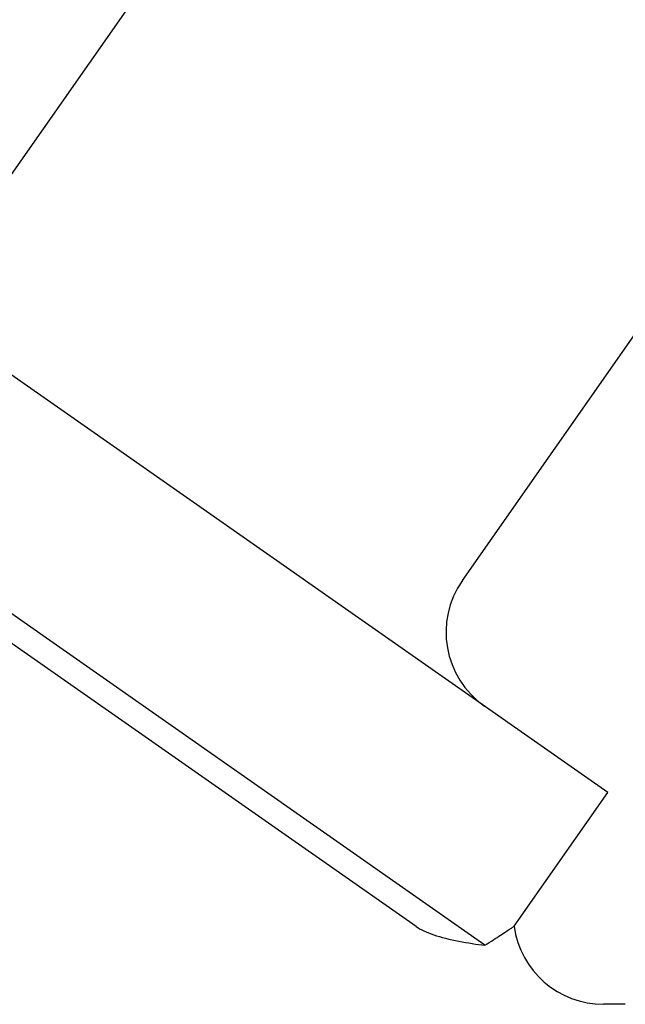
# Model space of a CAD drawing. Header units: millimetres. Extents: x -60 to 3536, y 30 to 464.
# Tile 5 of 22: x 197 to 217, y 240 to 272. Entities that reach past the tile are written whole.
import ezdxf

# ---------------------------------------------------------------- set-up
doc = ezdxf.new("R2010")
doc.units = ezdxf.units.MM
doc.layers.add('DETAIL', color=2, linetype='Continuous')

msp = doc.modelspace()

# ---------------------------------------------------------------- linework, layer by layer
at = {"layer": 'DETAIL'}
for p, q in [((194.848, 265.056), (212.097, 289.69)), ((211.231, 253.584), (228.48, 278.218)), ((216.064, 246.538), (186.574, 267.187)), ((211.981, 241.462), (182.846, 261.862)), ((209.692, 242.088), (183.042, 260.748)), ((212.95, 242.092), (216.064, 246.538)), ((216.642, 239.501), (215.922, 239.501))]:
    msp.add_line(p, q, dxfattribs=at)
at = {"layer": 'DETAIL', "flags": 128}
for points in [[(209.692, 242.088), (209.75, 242.05), (209.813, 242.013), (209.88, 241.976), (209.953, 241.941), (210.029, 241.907), (210.11, 241.873), (210.195, 241.841), (210.284, 241.81), (210.377, 241.779), (210.473, 241.75), (210.572, 241.722), (210.675, 241.695), (210.78, 241.669), (210.889, 241.644), (210.999, 241.62), (211.11, 241.597), (211.221, 241.576), (211.332, 241.556), (211.443, 241.538), (211.553, 241.52), (211.663, 241.504), (211.771, 241.489), (211.877, 241.475), (211.981, 241.462)], [(211.981, 241.462), (212.055, 241.509), (212.126, 241.554), (212.194, 241.599), (212.26, 241.641), (212.324, 241.683), (212.385, 241.722), (212.443, 241.76), (212.499, 241.796), (212.551, 241.83), (212.601, 241.862), (212.647, 241.893), (212.691, 241.921), (212.731, 241.948), (212.768, 241.972), (212.802, 241.994), (212.833, 242.014), (212.86, 242.032), (212.883, 242.048), (212.904, 242.061), (212.92, 242.072), (212.933, 242.081), (212.943, 242.087), (212.948, 242.091), (212.95, 242.092)]]:
    msp.add_lwpolyline(points, dxfattribs=at)
at = {"layer": 'DETAIL'}
for centre, start, end in [((213.689, 251.864), 145, 235), ((215.922, 242.501), 187.8334, 270)]:
    msp.add_arc(centre, 3, start, end, dxfattribs=at)

doc.saveas('drawing.dxf')
